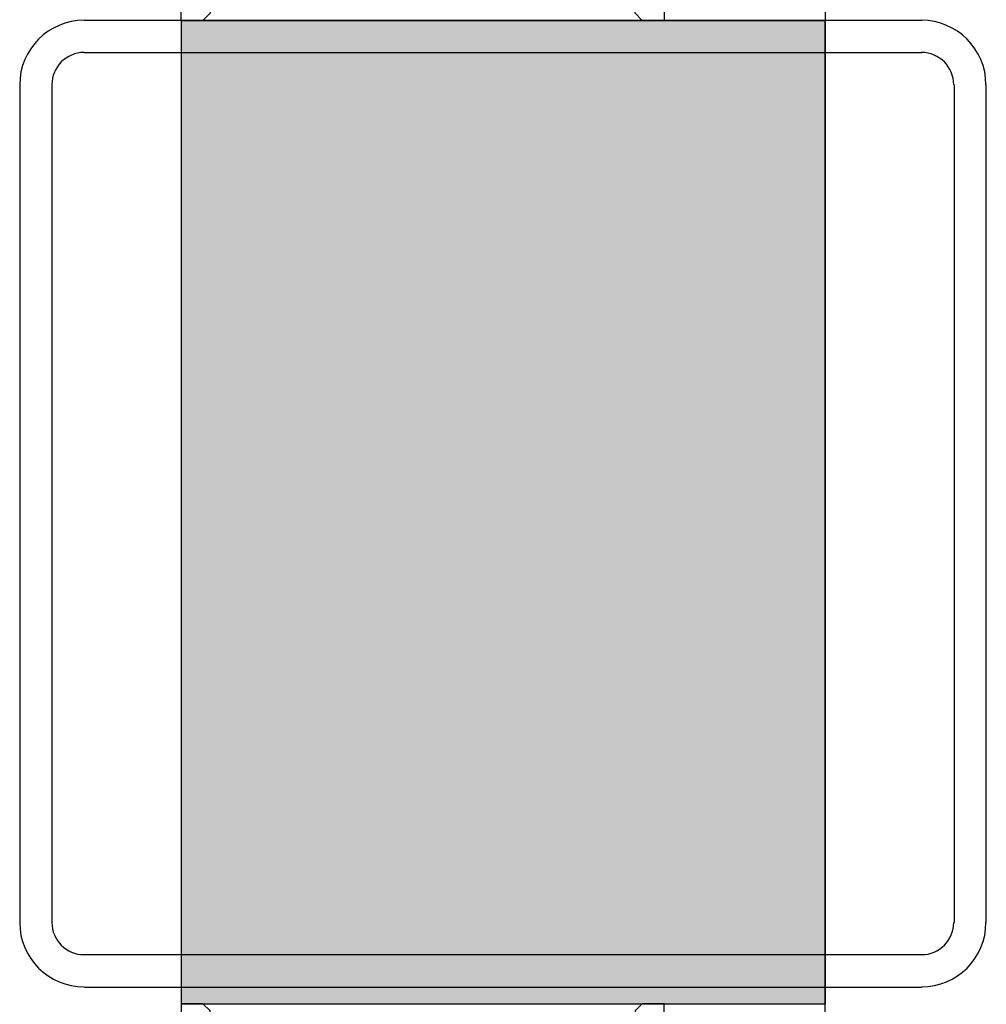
# Model space of a CAD drawing. Extents: x 2 to 87, y -108 to 11.
# Tile 92 of 256: x 13.153 to 13.303, y -42.91 to -42.757. Entities that reach past the tile are written whole.
import ezdxf

# ---------------------------------------------------------------- set-up
doc = ezdxf.new("R2010")
doc.units = 0
doc.header["$MEASUREMENT"] = 0
doc.linetypes.add('$BER_SCHNITTEBENE_1_2_', pattern=[1.001, 0.001, -1])
for name, color, linetype in [('25', 7, 'CONTINUOUS'), ('32', 7, 'CONTINUOUS'), ('6', 7, 'CONTINUOUS'), ('7', 7, 'CONTINUOUS'), ('8', 7, 'CONTINUOUS')]:
    doc.layers.add(name, color=color, linetype=linetype)

msp = doc.modelspace()

# ---------------------------------------------------------------- linework, layer by layer
at = {"layer": '25', "color": 62, "linetype": 'Continuous'}
for p, q in [((13.1776, -42.7575), (13.2776, -42.7575)), ((13.1776, -42.7575), (13.1776, -42.9101)), ((13.2776, -42.7575), (13.2776, -42.9101)), ((13.1776, -42.9101), (13.2276, -42.9101)), ((13.2276, -42.9101), (13.2776, -42.9101))]:
    msp.add_line(p, q, dxfattribs=at)
for points in [[(13.1776, -42.7575), (13.1776, -42.7575), (13.2776, -42.7575)], [(13.1776, -42.7575), (13.1776, -42.9101), (13.2776, -42.9101)], [(13.1776, -42.7575), (13.2776, -42.7575), (13.2776, -42.9101)], [(13.1776, -42.9101), (13.1776, -42.9101), (13.2276, -42.9101)], [(13.2276, -42.9101), (13.2276, -42.9101), (13.2776, -42.9101)]]:
    msp.add_solid(points, dxfattribs=at)
at = {"layer": '32', "color": 62, "linetype": 'Continuous'}
for points in [[(13.2526, -42.689), (13.2526, -42.7575), (13.2492, -42.7575), (13.2481, -42.7564), (13.2481, -42.7558), (13.2496, -42.7558)], [(13.1804, -42.7558), (13.1821, -42.7558), (13.1821, -42.7564), (13.181, -42.7575), (13.1776, -42.7575), (13.1776, -42.714)], [(13.1804, -42.9118), (13.1821, -42.9118), (13.1821, -42.9112), (13.181, -42.9101), (13.1776, -42.9101), (13.1776, -42.9536)], [(13.2526, -42.9786), (13.2526, -42.9101), (13.2492, -42.9101), (13.2481, -42.9112), (13.2481, -42.9118), (13.2496, -42.9118)]]:
    msp.add_lwpolyline(points, dxfattribs=at)
at = {"layer": '6', "color": 62, "linetype": 'Continuous'}
for p, q in [((13.1776, -42.7575), (13.1776, -42.9101)), ((13.2776, -42.7575), (13.1776, -42.7575)), ((13.2776, -42.9101), (13.2776, -42.7575)), ((13.1776, -42.9101), (13.2776, -42.9101))]:
    msp.add_line(p, q, dxfattribs=at)
at = {"layer": '7', "color": 62, "linetype": 'Continuous'}
for p, q in [((13.2926, -42.7575), (13.1626, -42.7575)), ((13.1626, -42.7625), (13.2926, -42.7625)), ((13.1526, -42.7675), (13.1526, -42.8975)), ((13.1576, -42.8975), (13.1576, -42.7675)), ((13.2976, -42.7675), (13.2976, -42.8975)), ((13.3026, -42.8975), (13.3026, -42.7675)), ((13.2926, -42.9025), (13.1626, -42.9025)), ((13.1626, -42.9075), (13.2926, -42.9075))]:
    msp.add_line(p, q, dxfattribs=at)
for centre, radius, start, end in [((13.16255, -42.76748), 0.01, 90, 180), ((13.29255, -42.76748), 0.01, 0, 90), ((13.16255, -42.76748), 0.005, 90, 180), ((13.29255, -42.76748), 0.005, 0, 90), ((13.16255, -42.89748), 0.01, 180, 270), ((13.16255, -42.89748), 0.005, 180, 270), ((13.29255, -42.89748), 0.01, 270, 360), ((13.29255, -42.89748), 0.005, 270, 360)]:
    msp.add_arc(centre, radius, start, end, dxfattribs=at)
at = {"layer": '8', "color": 62, "linetype": '$BER_SCHNITTEBENE_1_2_'}
for p, q in [((13.1776, -42.7575), (13.1776, -40.4825)), ((13.2776, -40.4825), (13.2776, -42.7575)), ((13.1776, -42.9101), (13.1776, -45.1851)), ((13.2776, -45.1851), (13.2776, -42.9101))]:
    msp.add_line(p, q, dxfattribs=at)

doc.saveas('drawing.dxf')
